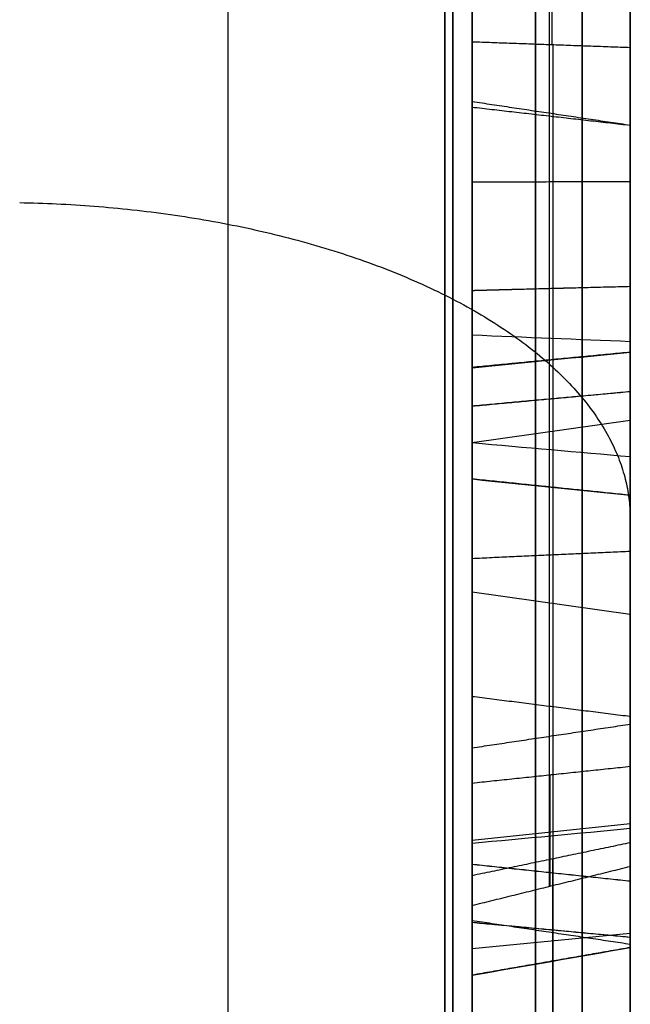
# Model space of a CAD drawing. Header units: millimetres. Extents: x 0 to 290, y -65 to 65.
# Tile 222 of 256: x 241.035 to 242, y 24.25 to 25.806. Entities that reach past the tile are written whole.
import ezdxf

# ---------------------------------------------------------------- set-up
doc = ezdxf.new("R2010")
doc.units = ezdxf.units.MM
doc.layers.add('Layer 01', color=18, linetype='Continuous', true_color=0x000000)

# ---------------------------------------------------------------- blocks, each defined once
blk = doc.blocks.new('Block 01')
at = {"layer": 'Layer 01'}
for p, q in [((242, 33.6033, 37.0708), (242, 16.0966, 37.0708)), ((242, 26.5638, -37.0708), (242, 24.3707, -37.0708)), ((242, 26.2971, -34.4477), (242, 25.0407, -34.4477)), ((241.8764, 25.7661, -36.0241), (241.8764, 26.2245, -35.6824)), ((241.8718, 25.8704, -35.5987), (241.8718, 24.4367, -33.6753)), ((242, 25.8024, -39.8101), (242, 24.5184, -39.8101)), ((241.8782, 23.9988, -33.6536), (241.8782, 25.766, -36.0245)), ((242, 25.4336, -33.4316), (242, 25.4336, -34.9749)), ((241.75, 25.3993, -33.0661), (241.75, 25.3993, -33.3676)), ((241.75, 25.3993, -35.0027), (241.75, 25.3993, -35.4948)), ((241.75, 25.1379, -34.652), (242, 25.1733, -34.6256)), ((242, 25.1688, -38.9356), (242, 25.1688, -40.7039)), ((241.75, 25.1682, -38.5314), (241.75, 25.1682, -38.8764)), ((241.75, 25.1682, -40.761), (241.75, 25.1682, -41.103)), ((241.75, 25.0284, -34.5051), (241.75, 24.6616, -34.5051)), ((241.75, 24.9021, -34.8277), (242, 24.8668, -34.8541)), ((241.8732, 24.437, -33.6753), (241.8732, 24.613, -33.5441)), ((241.75, 24.5096, -33.5941), (242, 24.536, -33.6294)), ((241.75, 24.4699, -39.8115), (241.75, 24.1308, -39.8115)), ((241.8768, 24.48, -36.9725), (241.8768, 23.5403, -33.978)), ((241.8775, 24.2132, -37.1492), (241.8775, 24.4801, -36.9725)), ((241.8768, 24.4578, -33.3119), (241.8768, 23.9991, -33.6537)), ((241.75, 24.3385, -37.0393), (242, 24.3628, -37.0761))]:
    blk.add_line(p, q, dxfattribs=at)
at = {"layer": 'Layer 01', "extrusion": (-1, 1.81362e-10, -3.14134e-10)}
blk.add_arc((0, 0, -241.7071), 39.7071, 217.05776, 262.94224, dxfattribs=at)
at = {"layer": 'Layer 01', "extrusion": (-1, 1.81357e-10, 3.14112e-10)}
blk.add_arc((0, 0, -241.7071), 39.7071, 97.05776, 142.94224, dxfattribs=at)
at = {"layer": 'Layer 01', "extrusion": (1, -6.98079e-10, 5.60357e-09)}
blk.add_arc((0, 0, 241.3644), 39.3644, 277.10119, 322.89881, dxfattribs=at)
at = {"layer": 'Layer 01', "extrusion": (-1, 3.29704e-09, 5.71067e-09)}
blk.add_arc((0, 0, -241.3644), 39.3644, 97.10119, 142.89881, dxfattribs=at)
at = {"layer": 'Layer 01', "extrusion": (-1, -2.6622e-15, 7.33356e-15)}
blk.add_rational_spline([(241.7193, 41.1984, -29.5994), (241.7193, 32.5666, -41.6136), (241.7193, 19.7551, -49.0103), (241.7193, 5.0346, -50.4785)], [0.85966990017, 0.808876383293, 0.808876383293, 0.85966990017], degree=3, dxfattribs=at)
at = {"layer": 'Layer 01', "extrusion": (1, -9.33582e-15, -1.61701e-14)}
blk.add_rational_spline([(241.7193, 5.0346, 50.4785), (241.7193, 19.7551, 49.0103), (241.7193, 32.5666, 41.6136), (241.7193, 41.1984, 29.5994)], [0.859669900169, 0.808876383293, 0.808876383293, 0.859669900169], degree=3, dxfattribs=at)
at = {"layer": 'Layer 01', "extrusion": (-1, 0, 0)}
for points, knots in [([(242, 40.6342, -29.1941), (242, 39.6103, -30.6193), (242, 37.9715, -32.6655), (242, 35.8795, -34.8925), (242, 34.7885, -35.9659), (242, 34.2317, -36.4926), (242, 33.9907, -36.7162), (242, 33.8295, -36.8647), (242, 33.75, -36.9375), (242, 33.0073, -37.6132), (242, 31.9942, -38.4864), (242, 30.7726, -39.4567), (242, 30.2405, -39.8622), (242, 29.8839, -40.1303), (242, 29.7056, -40.2624), (242, 28.075, -41.4542), (242, 26.5719, -42.4333), (242, 24.2398, -43.7798), (242, 23.0572, -44.4209), (242, 21.6486, -45.1124), (242, 21.0387, -45.3967), (242, 20.6308, -45.5835), (242, 20.4248, -45.6761), (242, 19.4044, -46.127), (242, 18.1671, -46.6346), (242, 16.7011, -47.1684), (242, 15.9625, -47.4207), (242, 15.6447, -47.5257), (242, 15.4326, -47.5949), (242, 15.3246, -47.6298), (242, 11.8767, -48.7309), (242, 8.4585, -49.4389), (242, 4.9657, -49.7873)], [0, 0, 0, 0, 5.309603, 7.964405, 9.291805, 9.955506, 10.287356, 10.287356, 10.619206, 10.619206, 13.274008, 14.601409, 15.265109, 15.265109, 15.928809, 15.928809, 21.238412, 21.238412, 23.893214, 25.220615, 25.884315, 25.884315, 26.548016, 26.548016, 29.202817, 30.530218, 31.193918, 31.525769, 31.525769, 31.857619, 31.857619, 42.476825, 42.476825, 42.476825, 42.476825]), ([(241.85, 25.6618, -39.5116), (241.85, 25.8625, -39.8315), (241.85, 25.981, -40.1049), (241.85, 26.0211, -40.3375), (241.85, 26.0211, -40.3376), (241.85, 26.0211, -40.3376), (241.85, 26.0212, -40.3377)], [0, 0, 0, 0, 0.990099, 0.990099, 0.990099, 0.9903136, 0.9903136, 0.9903136, 0.9903136])]:
    blk.add_open_spline(points, degree=3, knots=knots, dxfattribs=at)
at = {"layer": 'Layer 01', "extrusion": (1, 6.40934e-15, 1.11013e-14)}
blk.add_open_spline([(242, 4.9657, 49.7873), (242, 6.7119, 49.6131), (242, 9.3034, 49.217), (242, 12.278, 48.5188), (242, 13.7531, 48.1107), (242, 14.4876, 47.8918), (242, 14.8018, 47.7949), (242, 15.0111, 47.7296), (242, 15.1138, 47.6971), (242, 16.0703, 47.3917), (242, 17.333, 46.951), (242, 18.7842, 46.3782), (242, 19.4015, 46.1201), (242, 19.8119, 45.9453), (242, 20.0155, 45.857), (242, 21.8629, 45.0407), (242, 23.4623, 44.2286), (242, 25.7946, 42.8822), (242, 26.941, 42.1785), (242, 28.2442, 41.3044), (242, 28.7953, 40.9184), (242, 29.1611, 40.6585), (242, 29.3443, 40.5265), (242, 30.2449, 39.8682), (242, 31.3032, 39.0504), (242, 32.4985, 38.0477), (242, 33.0863, 37.5342), (242, 33.3361, 37.3115), (242, 33.5021, 37.1625), (242, 33.5863, 37.0864), (242, 36.2639, 34.6509), (242, 38.5861, 32.0447), (242, 40.6342, 29.1941)], degree=3, knots=[0, 0, 0, 0, 5.309603, 7.964405, 9.291805, 9.955506, 10.287356, 10.287356, 10.619206, 10.619206, 13.274008, 14.601409, 15.265109, 15.265109, 15.928809, 15.928809, 21.238412, 21.238412, 23.893214, 25.220615, 25.884315, 25.884315, 26.548016, 26.548016, 29.202817, 30.530218, 31.193918, 31.525769, 31.525769, 31.857619, 31.857619, 42.476825, 42.476825, 42.476825, 42.476825], dxfattribs=at)
at = {"layer": 'Layer 01', "extrusion": (-1, -8.89053e-15, 1.53989e-14)}
blk.add_open_spline([(242, 4.9657, -40.108), (242, 6.2947, -39.9434), (242, 8.2665, -39.5997), (242, 10.5286, -39.029), (242, 11.6501, -38.7013), (242, 12.2085, -38.5268), (242, 12.4473, -38.4497), (242, 12.6063, -38.3979), (242, 12.6842, -38.3722), (242, 15.3587, -37.4819), (242, 17.8399, -36.3664), (242, 21.3907, -34.3164), (242, 23.1057, -33.2074), (242, 25.0007, -31.7665), (242, 25.9218, -31.0093), (242, 26.3758, -30.6216), (242, 26.5689, -30.4534), (242, 26.6974, -30.3409), (242, 26.7627, -30.2832), (242, 28.8286, -28.4499), (242, 30.6374, -26.4921), (242, 32.2517, -24.3544)], degree=3, knots=[0, 0, 0, 0, 4.049899, 6.074849, 7.087324, 7.593561, 7.84668, 7.84668, 8.099798, 8.099798, 16.199597, 16.199597, 20.249496, 22.274446, 23.28692, 23.793158, 24.046277, 24.046277, 24.299395, 24.299395, 32.399194, 32.399194, 32.399194, 32.399194], dxfattribs=at)
at = {"layer": 'Layer 01', "extrusion": (1, 1.33358e-14, 2.30983e-14)}
blk.add_open_spline([(242, 32.2517, 24.3544), (242, 31.4447, 25.4231), (242, 30.1611, 26.9588), (242, 28.5358, 28.6325), (242, 27.6912, 29.4399), (242, 27.2609, 29.8362), (242, 27.0748, 30.0045), (242, 26.9504, 30.1163), (242, 26.8892, 30.171), (242, 24.7809, 32.042), (242, 22.5743, 33.633), (242, 19.0235, 35.6831), (242, 17.2056, 36.6138), (242, 15.0103, 37.5345), (242, 13.894, 37.9536), (242, 13.3312, 38.1529), (242, 13.089, 38.2361), (242, 12.9273, 38.291), (242, 12.8447, 38.3188), (242, 10.224, 39.1913), (242, 7.6241, 39.7788), (242, 4.9657, 40.108)], degree=3, knots=[0, 0, 0, 0, 4.049899, 6.074849, 7.087324, 7.593561, 7.84668, 7.84668, 8.099798, 8.099798, 16.199597, 16.199597, 20.249496, 22.274446, 23.28692, 23.793158, 24.046277, 24.046277, 24.299395, 24.299395, 32.399194, 32.399194, 32.399194, 32.399194], dxfattribs=at)
at = {"layer": 'Layer 01', "extrusion": (-1, -6.63923e-15, 1.14995e-14)}
blk.add_rational_spline([(241.924, 31.9465, -24.1239), (241.924, 25.3284, -32.888), (241.924, 15.8176, -38.3791), (241.924, 4.9187, -39.7285)], [0.961939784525, 0.911212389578, 0.911212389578, 0.961939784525], degree=3, dxfattribs=at)
at = {"layer": 'Layer 01', "extrusion": (1, 3.31962e-15, 5.74974e-15)}
blk.add_rational_spline([(241.924, 4.9187, 39.7285), (241.924, 15.8176, 38.3791), (241.924, 25.3284, 32.888), (241.924, 31.9465, 24.1239)], [0.961939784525, 0.911212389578, 0.911212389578, 0.961939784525], degree=3, dxfattribs=at)
at = {"layer": 'Layer 01', "extrusion": (1, -1.10695e-13, -1.47692e-13)}
blk.add_open_spline([(242, 25.3842, -33.0191), (242, 25.703, -33.0656), (242, 26.021, -33.3053), (242, 26.3437, -33.7382)], degree=3, dxfattribs=at)
at = {"layer": 'Layer 01', "extrusion": (1, 0, 0)}
for points, knots in [([(241.85, 26.3225, -33.754), (241.85, 26.0016, -33.3234), (241.85, 25.6885, -33.0902), (241.85, 25.3804, -33.0452), (241.85, 25.3804, -33.0452), (241.85, 25.3803, -33.0452), (241.85, 25.3803, -33.0452)], [0, 0, 0, 0, 0.990099, 0.990099, 0.990099, 0.9901662, 0.9901662, 0.9901662, 0.9901662]), ([(241.85, 24.5143, -38.7688), (241.85, 24.6851, -38.6591), (241.85, 24.874, -38.6806), (241.85, 25.0699, -38.8211), (241.85, 25.0699, -38.8211), (241.85, 25.0699, -38.8212), (241.85, 25.07, -38.8212)], [0.0005182, 0.0005182, 0.0005182, 0.0005182, 0.990099, 0.990099, 0.990099, 0.9901786, 0.9901786, 0.9901786, 0.9901786]), ([(241.85, 24.3139, -39.2947), (241.85, 24.3139, -39.2946), (241.85, 24.3139, -39.2946), (241.85, 24.3139, -39.2945), (241.85, 24.2794, -39.0534), (241.85, 24.3439, -38.8731), (241.85, 24.5143, -38.7688)], [0.0096698, 0.0096698, 0.0096698, 0.0096698, 0.009901, 0.009901, 0.009901, 0.9995139, 0.9995139, 0.9995139, 0.9995139])]:
    blk.add_open_spline(points, degree=3, knots=knots, dxfattribs=at)
at = {"layer": 'Layer 01', "extrusion": (1, 2.39648e-12, 3.1775e-12)}
blk.add_open_spline([(241.75, 25.3777, -33.0627), (241.75, 25.3778, -33.0627), (241.75, 25.3778, -33.0627), (241.75, 25.3778, -33.0627), (241.75, 25.6788, -33.1066), (241.75, 25.9886, -33.3356), (241.75, 26.3084, -33.7646)], degree=3, knots=[0, 0, 0, 0, 0.000106, 0.000106, 0.000106, 1.224577, 1.224577, 1.224577, 1.224577], dxfattribs=at)
at = {"layer": 'Layer 01'}
for points, degree in [([(242, 26.2376, -35.6998), (242, 25.9996, -35.8772), (242, 25.7616, -36.0546)], 2), ([(241.75, 26.2112, -35.6645), (241.75, 25.9909, -35.8287), (241.75, 25.7706, -35.9929)], 2), ([(242, 25.875, -35.5671), (242, 25.1717, -34.6235), (242, 24.4683, -33.6799)], 2), ([(241.75, 25.866, -35.6288), (241.75, 25.1363, -34.6498), (241.75, 24.4066, -33.6709)], 2), ([(242, 25.7616, -36.0546), (241.875, 25.7661, -36.0237), (241.75, 25.7706, -35.9929)], 2), ([(241.75, 25.7706, -35.9929), (241.75, 24.9005, -34.8256), (241.75, 24.0304, -33.6583)], 2), ([(242, 25.7616, -36.0546), (242, 24.8652, -34.8519), (242, 23.9687, -33.6493)], 2), ([(241.75, 25.6767, -39.5022), (241.875, 25.658, -39.5139), (242, 25.6394, -39.5256)], 2), ([(242, 25.6387, -33.5699), (241.875, 25.653, -33.5528), (241.75, 25.6673, -33.5358)], 2), ([(242, 25.5499, -41.2451), (241.875, 25.5495, -41.2234), (241.75, 25.5491, -41.2017)], 2), ([(242, 25.3842, -33.0191), (241.875, 25.381, -33.0409), (241.75, 25.3777, -33.0627)], 2), ([(242, 25.3842, -33.0191), (241.875, 25.381, -33.0409), (241.75, 25.3778, -33.0627)], 2), ([(241.75, 25.3079, -33.3385), (241.8333, 25.3045, -33.3528), (241.9167, 25.3011, -33.367), (242, 25.2977, -33.3813)], 3), ([(242, 25.2806, -40.7902), (241.875, 25.2686, -40.8086), (241.75, 25.2565, -40.8271)], 2), ([(242, 25.2806, -40.7902), (241.875, 25.2682, -40.8084), (241.75, 25.2558, -40.8266)], 2), ([(242, 25.2181, -38.5098), (241.875, 25.2066, -38.5286), (241.75, 25.195, -38.5474)], 2), ([(242, 25.2181, -38.5098), (241.875, 25.2067, -38.5287), (241.75, 25.1954, -38.5476)], 2), ([(242, 25.1152, -41.1241), (241.9167, 25.1225, -41.1114), (241.8333, 25.1298, -41.0987), (241.75, 25.1372, -41.086)], 3), ([(242, 25.0545, -38.8426), (241.875, 25.0674, -38.8248), (241.75, 25.0803, -38.8069)], 2), ([(242, 25.0545, -38.8426), (241.875, 25.0673, -38.8247), (241.75, 25.0802, -38.8068)], 2), ([(242, 24.9658, -33.3874), (241.875, 24.9601, -33.3662), (241.75, 24.9544, -33.345)], 2), ([(242, 24.7049, -40.8005), (241.875, 24.7206, -40.785), (241.75, 24.7364, -40.7696)], 2), ([(241.75, 24.6556, -40.1427), (241.875, 24.6743, -40.131), (242, 24.693, -40.1193)], 2), ([(241.75, 24.6, -33.5268), (241.875, 24.6132, -33.5444), (242, 24.6264, -33.562)], 2), ([(242, 24.4683, -33.6799), (242, 24.5474, -33.621), (242, 24.6264, -33.562)], 2), ([(241.75, 24.4066, -33.6709), (241.75, 24.5033, -33.5988), (241.75, 24.6, -33.5268)], 2), ([(241.75, 24.5049, -38.7539), (241.8333, 24.5128, -38.7663), (241.9167, 24.5206, -38.7788), (242, 24.5284, -38.7912)], 3), ([(242, 24.5056, -36.9816), (241.875, 24.4796, -36.9723), (241.75, 24.4536, -36.9631)], 2), ([(242, 23.5524, -33.9439), (242, 24.029, -35.4627), (242, 24.5056, -36.9816)], 2), ([(242, 24.5056, -36.9816), (242, 24.3586, -37.0789), (242, 24.2115, -37.1762)], 2), ([(242, 24.4447, -33.2945), (241.875, 24.458, -33.3121), (241.75, 24.4713, -33.3297)], 2), ([(242, 24.4447, -33.2945), (241.875, 24.4579, -33.3121), (241.75, 24.4712, -33.3297)], 2), ([(241.75, 24.0304, -33.6583), (241.75, 24.2508, -33.494), (241.75, 24.4712, -33.3297)], 2), ([(241.75, 24.4066, -33.6709), (241.875, 24.4375, -33.6754), (242, 24.4683, -33.6799)], 2), ([(241.75, 24.4536, -36.9631), (241.75, 23.9908, -35.4881), (241.75, 23.5279, -34.013)], 2), ([(241.75, 24.2149, -37.1211), (241.75, 24.3343, -37.0421), (241.75, 24.4536, -36.9631)], 2), ([(242, 23.9687, -33.6493), (242, 24.2067, -33.4719), (242, 24.4447, -33.2945)], 2), ([(242, 24.345, -40.3375), (241.875, 24.3637, -40.3258), (241.75, 24.3824, -40.3141)], 2), ([(242, 24.3561, -38.5166), (241.875, 24.3678, -38.5352), (241.75, 24.3796, -38.5539)], 2), ([(242, 24.3561, -38.5166), (241.875, 24.3677, -38.5353), (241.75, 24.3794, -38.554)], 2), ([(242, 24.3401, -39.2908), (241.875, 24.3183, -39.2942), (241.75, 24.2965, -39.2976)], 2), ([(242, 24.3401, -39.2908), (241.875, 24.3182, -39.2939), (241.75, 24.2964, -39.297)], 2)]:
    blk.add_open_spline(points, degree=degree, dxfattribs=at)
at = {"layer": 'Layer 01', "extrusion": (1, 1.3981e-13, 7.57436e-14)}
blk.add_open_spline([(241.75, 25.3079, -33.3385), (241.75, 25.5406, -33.3928), (241.75, 25.7865, -33.6042), (241.75, 26.0498, -33.9573)], degree=3, dxfattribs=at)
at = {"layer": 'Layer 01', "extrusion": (-1, -5.05029e-12, -2.19475e-12)}
blk.add_open_spline([(241.75, 25.6767, -39.5022), (241.75, 25.8782, -39.8233), (241.75, 25.9978, -40.0985), (241.75, 26.0385, -40.3345), (241.75, 26.0385, -40.3346), (241.75, 26.0385, -40.3347), (241.75, 26.0385, -40.3348)], degree=3, knots=[0, 0, 0, 0, 0.9186503, 0.9186503, 0.9186503, 0.9189099, 0.9189099, 0.9189099, 0.9189099], dxfattribs=at)
at = {"layer": 'Layer 01', "extrusion": (1, 0, 0)}
for points in [[(241.85, 25.3038, -33.3556), (241.85, 25.5295, -33.4083), (241.85, 25.7732, -33.6158), (241.85, 26.0356, -33.9679)], [(242, 25.2977, -33.3813), (242, 25.5127, -33.4315), (242, 25.7532, -33.6333), (242, 26.0144, -33.9837)], [(241.85, 24.6106, -33.5409), (241.85, 24.8431, -33.3661), (241.85, 25.076, -33.3004), (241.85, 25.3038, -33.3556)], [(242, 24.6264, -33.562), (242, 24.855, -33.3903), (242, 25.0792, -33.3283), (242, 25.2977, -33.3813)], [(242, 25.2806, -40.7902), (242, 25.0883, -40.6587), (242, 24.8926, -40.4375), (242, 24.693, -40.1193)], [(241.85, 24.3674, -40.3235), (241.85, 24.5886, -40.676), (241.85, 24.8428, -40.9341), (241.85, 25.1284, -41.1012)], [(242, 24.3401, -39.2908), (242, 24.3065, -39.0559), (242, 24.3685, -38.8889), (242, 24.5284, -38.7912)], [(242, 24.345, -40.3375), (242, 24.1215, -39.9813), (242, 23.9957, -39.6322), (242, 23.9674, -39.2944)]]:
    blk.add_open_spline(points, degree=3, dxfattribs=at)
at = {"layer": 'Layer 01', "extrusion": (-1, -4.66039e-13, -2.0304e-13)}
blk.add_open_spline([(242, 25.6394, -39.5256), (242, 25.839, -39.8439), (242, 25.9558, -40.1145), (242, 25.9951, -40.342)], degree=3, dxfattribs=at)
at = {"layer": 'Layer 01', "extrusion": (-1, -4.69941e-13, -4.53268e-13)}
blk.add_open_spline([(242, 25.2181, -38.5098), (242, 25.5071, -38.6841), (242, 25.7638, -38.9511), (242, 25.9873, -39.3073)], degree=3, dxfattribs=at)
at = {"layer": 'Layer 01', "extrusion": (-1, 0, 0)}
for points in [[(242, 25.9817, -41.1081), (242, 25.6938, -41.2861), (242, 25.4068, -41.2903), (242, 25.1152, -41.1241)], [(241.85, 25.1284, -41.1012), (241.85, 25.4124, -41.2629), (241.85, 25.6873, -41.2589), (241.85, 25.9676, -41.0857)], [(242, 25.8094, -40.8334), (242, 25.6502, -40.932), (242, 25.4734, -40.9162), (242, 25.2806, -40.7902)], [(242, 25.0545, -38.8426), (242, 25.244, -38.9798), (242, 25.4392, -39.2064), (242, 25.6394, -39.5256)]]:
    blk.add_open_spline(points, degree=3, dxfattribs=at)
at = {"layer": 'Layer 01', "extrusion": (-1, -1.8644e-13, -1.43702e-13)}
blk.add_open_spline([(241.85, 25.9649, -39.3214), (241.85, 25.7431, -38.9677), (241.85, 25.4891, -38.7041), (241.85, 25.2045, -38.5325), (241.85, 25.2044, -38.5325), (241.85, 25.2044, -38.5325), (241.85, 25.2044, -38.5324)], degree=3, knots=[0, 0, 0, 0, 0.990099, 0.990099, 0.990099, 0.990211, 0.990211, 0.990211, 0.990211], dxfattribs=at)
at = {"layer": 'Layer 01', "extrusion": (-1, 7.13712e-14, -1.15493e-13)}
blk.add_open_spline([(241.75, 25.9583, -41.0707), (241.75, 25.683, -41.2409), (241.75, 25.4161, -41.2447), (241.75, 25.1372, -41.086)], degree=3, dxfattribs=at)
at = {"layer": 'Layer 01', "extrusion": (-1, -1.30861e-12, -1.22473e-12)}
blk.add_open_spline([(241.75, 25.1952, -38.5475), (241.75, 25.1952, -38.5475), (241.75, 25.1953, -38.5476), (241.75, 25.1954, -38.5476), (241.75, 25.4771, -38.7175), (241.75, 25.7292, -38.9789), (241.75, 25.95, -39.3308)], degree=3, knots=[-1.10778, -1.10778, -1.10778, -1.10778, -1.107588, -1.107588, -1.107588, 0, 0, 0, 0], dxfattribs=at)
at = {"layer": 'Layer 01', "extrusion": (-1, -2.55568e-13, -2.70768e-12)}
blk.add_open_spline([(241.75, 25.8328, -40.8708), (241.75, 25.8328, -40.8708), (241.75, 25.8327, -40.8709), (241.75, 25.8326, -40.8709), (241.75, 25.6563, -40.9801), (241.75, 25.4584, -40.959), (241.75, 25.2565, -40.8271), (241.75, 25.2564, -40.827), (241.75, 25.2563, -40.8269), (241.75, 25.2561, -40.8268)], degree=3, knots=[0, 0, 0, 0, 0.0002556, 0.0002556, 0.0002556, 0.6478352, 0.6478352, 0.6478352, 0.648291, 0.648291, 0.648291, 0.648291], dxfattribs=at)
at = {"layer": 'Layer 01', "extrusion": (-1, 4.52539e-14, -7.30869e-14)}
blk.add_open_spline([(241.85, 25.8235, -40.8558), (241.85, 25.8234, -40.8559), (241.85, 25.8234, -40.8559), (241.85, 25.8233, -40.8559), (241.85, 25.6539, -40.9609), (241.85, 25.4644, -40.9419), (241.85, 25.2662, -40.8123), (241.85, 25.2661, -40.8123), (241.85, 25.266, -40.8122), (241.85, 25.2659, -40.8122)], degree=3, knots=[0.009543, 0.009543, 0.009543, 0.009543, 0.0098039, 0.0098039, 0.0098039, 0.9901961, 0.9901961, 0.9901961, 0.9905666, 0.9905666, 0.9905666, 0.9905666], dxfattribs=at)
at = {"layer": 'Layer 01', "extrusion": (-1, -1.13693e-11, -9.71185e-12)}
blk.add_open_spline([(241.75, 25.0803, -38.8069), (241.75, 25.0803, -38.8069), (241.75, 25.0803, -38.8069), (241.75, 25.0803, -38.8069), (241.75, 25.2768, -38.9491), (241.75, 25.4747, -39.1801), (241.75, 25.6767, -39.5022)], degree=3, knots=[0, 0, 0, 0, 0.0000955, 0.0000955, 0.0000955, 0.9269744, 0.9269744, 0.9269744, 0.9269744], dxfattribs=at)
at = {"layer": 'Layer 01', "extrusion": (-1, 1.79039e-13, 1.12311e-13)}
blk.add_open_spline([(241.85, 25.07, -38.8212), (241.85, 25.07, -38.8212), (241.85, 25.07, -38.8212), (241.85, 25.07, -38.8212), (241.85, 25.2636, -38.9614), (241.85, 25.4605, -39.1907), (241.85, 25.6618, -39.5116)], degree=3, knots=[0.009823, 0.009823, 0.009823, 0.009823, 0.009901, 0.009901, 0.009901, 1, 1, 1, 1], dxfattribs=at)
at = {"layer": 'Layer 01', "extrusion": (-1.50939e-14, -0.866025, -0.5)}
blk.add_rational_spline([(241.0349, 25.5169, -44.1965), (241.6043, 25.5069, -44.1793), (242, 25.302, -43.8244), (242, 25.0172, -43.331)], [0.955686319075, 0.776870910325, 0.776870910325, 0.955686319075], degree=3, dxfattribs=at)
at = {"layer": 'Layer 01', "extrusion": (6.36065e-15, -0.866025, 0.5)}
blk.add_rational_spline([(241.0349, 25.5169, 44.1965), (241.6043, 25.5069, 44.1793), (242, 25.302, 43.8244), (242, 25.0172, 43.331)], [0.955686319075, 0.776870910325, 0.776870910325, 0.955686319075], degree=3, dxfattribs=at)
at = {"layer": 'Layer 01', "extrusion": (1, 4.14817e-13, -1.30162e-12)}
blk.add_open_spline([(241.75, 24.4712, -33.3297), (241.75, 24.4712, -33.3297), (241.75, 24.4712, -33.3297), (241.75, 24.4713, -33.3297), (241.75, 24.772, -33.1029), (241.75, 25.0713, -33.0172), (241.75, 25.3777, -33.0627)], degree=3, knots=[0, 0, 0, 0, 0.0001252, 0.0001252, 0.0001252, 0.9979045, 0.9979045, 0.9979045, 0.9979045], dxfattribs=at)
at = {"layer": 'Layer 01', "extrusion": (1, -9.16159e-15, 1.36263e-13)}
blk.add_open_spline([(241.85, 25.3803, -33.0452), (241.85, 25.0687, -32.999), (241.85, 24.7642, -33.0866), (241.85, 24.4606, -33.3156), (241.85, 24.4606, -33.3156), (241.85, 24.4606, -33.3156), (241.85, 24.4606, -33.3156)], degree=3, knots=[0, 0, 0, 0, 0.990099, 0.990099, 0.990099, 0.9901642, 0.9901642, 0.9901642, 0.9901642], dxfattribs=at)
at = {"layer": 'Layer 01', "extrusion": (1, 2.93531e-13, -1.00127e-12)}
blk.add_open_spline([(242, 24.4447, -33.2945), (242, 24.7525, -33.0623), (242, 25.0647, -32.9717), (242, 25.3842, -33.0191)], degree=3, dxfattribs=at)
at = {"layer": 'Layer 01', "extrusion": (1, -8.26705e-14, 1.59864e-13)}
blk.add_open_spline([(241.75, 24.6, -33.5268), (241.75, 24.8353, -33.35), (241.75, 25.0738, -33.2817), (241.75, 25.3079, -33.3385)], degree=3, dxfattribs=at)
at = {"layer": 'Layer 01', "extrusion": (-0.173648, 0.538713, 0.8244)}
blk.add_open_spline([(241.75, 25.2561, -40.8268), (241.8333, 25.2643, -40.8146), (241.9167, 25.2725, -40.8024), (242, 25.2806, -40.7902)], degree=3, dxfattribs=at)
at = {"layer": 'Layer 01', "extrusion": (1, -1.67657e-13, -1.05171e-13)}
blk.add_open_spline([(241.85, 25.2659, -40.8122), (241.85, 25.2659, -40.8121), (241.85, 25.2658, -40.8121), (241.85, 25.2657, -40.812), (241.85, 25.0689, -40.6775), (241.85, 24.8714, -40.4534), (241.85, 24.6706, -40.1333)], degree=3, knots=[0.0095156, 0.0095156, 0.0095156, 0.0095156, 0.009901, 0.009901, 0.009901, 1, 1, 1, 1], dxfattribs=at)
at = {"layer": 'Layer 01', "extrusion": (1, -1.65878e-13, -1.04055e-13)}
blk.add_open_spline([(241.75, 25.2561, -40.8268), (241.75, 25.256, -40.8268), (241.75, 25.2559, -40.8267), (241.75, 25.2558, -40.8266), (241.75, 25.0559, -40.69), (241.75, 24.8572, -40.464), (241.75, 24.6556, -40.1427)], degree=3, knots=[0, 0, 0, 0, 0.0004558, 0.0004558, 0.0004558, 0.922739, 0.922739, 0.922739, 0.922739], dxfattribs=at)
at = {"layer": 'Layer 01', "extrusion": (-0.173648, 0.515787, 0.838934)}
blk.add_open_spline([(242, 25.2181, -38.5098), (241.9167, 25.2105, -38.5224), (241.8333, 25.2028, -38.5349), (241.75, 25.1952, -38.5475)], degree=3, dxfattribs=at)
at = {"layer": 'Layer 01', "extrusion": (1, 1.9875e-14, -2.5329e-12)}
blk.add_open_spline([(242, 24.3561, -38.5166), (242, 24.6413, -38.3364), (242, 24.9298, -38.3326), (242, 25.2181, -38.5098)], degree=3, dxfattribs=at)
at = {"layer": 'Layer 01', "extrusion": (1, 1.23998e-13, -2.76413e-12)}
blk.add_open_spline([(241.85, 25.2044, -38.5324), (241.85, 25.2043, -38.5324), (241.85, 25.2043, -38.5324), (241.85, 25.2043, -38.5324), (241.85, 24.9238, -38.3599), (241.85, 24.6478, -38.3636), (241.85, 24.3702, -38.539), (241.85, 24.3702, -38.539), (241.85, 24.3702, -38.539), (241.85, 24.3701, -38.539)], degree=3, knots=[0.0096876, 0.0096876, 0.0096876, 0.0096876, 0.0098039, 0.0098039, 0.0098039, 0.9901961, 0.9901961, 0.9901961, 0.9902798, 0.9902798, 0.9902798, 0.9902798], dxfattribs=at)
at = {"layer": 'Layer 01', "extrusion": (1, 1.83599e-14, -2.3203e-12)}
blk.add_open_spline([(241.75, 24.3795, -38.5539), (241.75, 24.3795, -38.5539), (241.75, 24.3796, -38.5539), (241.75, 24.3796, -38.5539), (241.75, 24.6521, -38.3817), (241.75, 24.9198, -38.3782), (241.75, 25.195, -38.5474), (241.75, 25.1951, -38.5474), (241.75, 25.1951, -38.5475), (241.75, 25.1952, -38.5475)], degree=3, knots=[-0.9134529, -0.9134529, -0.9134529, -0.9134529, -0.91331, -0.91331, -0.91331, -0.0001917, -0.0001917, -0.0001917, 0, 0, 0, 0], dxfattribs=at)
at = {"layer": 'Layer 01', "extrusion": (1, 3.15046e-13, 1.97628e-13)}
blk.add_open_spline([(241.75, 25.1372, -41.086), (241.75, 24.8546, -40.9205), (241.75, 24.6023, -40.6648), (241.75, 24.3824, -40.3141)], degree=3, dxfattribs=at)
at = {"layer": 'Layer 01', "extrusion": (1, 2.27366e-13, 2.22606e-13)}
blk.add_open_spline([(242, 25.1152, -41.1241), (242, 24.8251, -40.9544), (242, 24.568, -40.6929), (242, 24.345, -40.3375)], degree=3, dxfattribs=at)
at = {"layer": 'Layer 01', "extrusion": (1, -6.03102e-13, -2.79519e-12)}
blk.add_open_spline([(241.75, 24.5049, -38.7539), (241.75, 24.6827, -38.6397), (241.75, 24.8806, -38.6637), (241.75, 25.0802, -38.8068), (241.75, 25.0802, -38.8068), (241.75, 25.0802, -38.8068), (241.75, 25.0803, -38.8069)], degree=3, knots=[0, 0, 0, 0, 0.6562134, 0.6562134, 0.6562134, 0.6563089, 0.6563089, 0.6563089, 0.6563089], dxfattribs=at)
at = {"layer": 'Layer 01', "extrusion": (0.173648, 0.577455, 0.797742)}
blk.add_open_spline([(241.75, 25.0803, -38.8069), (241.8333, 25.0717, -38.8188), (241.9167, 25.0631, -38.8307), (242, 25.0545, -38.8426)], degree=3, dxfattribs=at)
at = {"layer": 'Layer 01', "extrusion": (1, 2.80382e-13, 2.87134e-12)}
blk.add_open_spline([(242, 24.5284, -38.7912), (242, 24.6886, -38.6881), (242, 24.8641, -38.7061), (242, 25.0545, -38.8426)], degree=3, dxfattribs=at)
at = {"layer": 'Layer 01', "extrusion": (1, 5.7501e-12, 2.44943e-12)}
blk.add_open_spline([(242, 24.693, -40.1193), (242, 24.4928, -39.8001), (242, 24.3764, -39.524), (242, 24.3401, -39.2908)], degree=3, dxfattribs=at)
at = {"layer": 'Layer 01', "extrusion": (1, 7.18071e-12, 3.08787e-12)}
blk.add_open_spline([(241.85, 24.6706, -40.1333), (241.85, 24.4692, -39.8123), (241.85, 24.3511, -39.5333), (241.85, 24.3139, -39.2949), (241.85, 24.3139, -39.2948), (241.85, 24.3139, -39.2948), (241.85, 24.3139, -39.2947)], degree=3, knots=[0, 0, 0, 0, 0.990099, 0.990099, 0.990099, 0.9903257, 0.9903257, 0.9903257, 0.9903257], dxfattribs=at)
at = {"layer": 'Layer 01', "extrusion": (1, 4.85506e-12, 2.16358e-12)}
blk.add_open_spline([(241.75, 24.6556, -40.1427), (241.75, 24.4535, -39.8205), (241.75, 24.3343, -39.5396), (241.75, 24.2965, -39.2976), (241.75, 24.2965, -39.2975), (241.75, 24.2965, -39.2974), (241.75, 24.2965, -39.2973)], degree=3, knots=[0, 0, 0, 0, 0.9304659, 0.9304659, 0.9304659, 0.9307464, 0.9307464, 0.9307464, 0.9307464], dxfattribs=at)
at = {"layer": 'Layer 01', "extrusion": (1, 7.11675e-13, -1.16126e-13)}
blk.add_open_spline([(241.75, 24.2965, -39.2973), (241.75, 24.2964, -39.2972), (241.75, 24.2964, -39.2971), (241.75, 24.2964, -39.297), (241.75, 24.2613, -39.0518), (241.75, 24.3275, -38.8626), (241.75, 24.5049, -38.7539)], degree=3, knots=[0, 0, 0, 0, 0.0002804, 0.0002804, 0.0002804, 0.6565458, 0.6565458, 0.6565458, 0.6565458], dxfattribs=at)
at = {"layer": 'Layer 01', "extrusion": (1, -4.10327e-13, -1.76572e-13)}
blk.add_open_spline([(241.75, 24.3824, -40.3141), (241.75, 24.1618, -39.9625), (241.75, 24.0389, -39.6202), (241.75, 24.0113, -39.2909)], degree=3, dxfattribs=at)
at = {"layer": 'Layer 01', "extrusion": (-0.173648, -0.520622, 0.835942)}
blk.add_open_spline([(242, 24.3561, -38.5166), (241.9167, 24.3639, -38.5291), (241.8333, 24.3717, -38.5415), (241.75, 24.3795, -38.5539)], degree=3, dxfattribs=at)
at = {"layer": 'Layer 01', "extrusion": (1, 1.46796e-12, -6.94866e-13)}
blk.add_open_spline([(241.75, 24.0113, -39.2909), (241.75, 23.9858, -38.964), (241.75, 24.1049, -38.7249), (241.75, 24.3794, -38.554), (241.75, 24.3794, -38.554), (241.75, 24.3795, -38.554), (241.75, 24.3795, -38.5539)], degree=3, knots=[-0.9184209, -0.9184209, -0.9184209, -0.9184209, -0.0001429, -0.0001429, -0.0001429, 0, 0, 0, 0], dxfattribs=at)
at = {"layer": 'Layer 01', "extrusion": (1, 2.44014e-12, -1.1438e-12)}
blk.add_open_spline([(241.85, 24.3701, -38.539), (241.85, 24.3701, -38.539), (241.85, 24.3701, -38.539), (241.85, 24.3701, -38.5391), (241.85, 24.0905, -38.7132), (241.85, 23.9678, -38.9596), (241.85, 23.9937, -39.2923)], degree=3, knots=[0.0098135, 0.0098135, 0.0098135, 0.0098135, 0.009901, 0.009901, 0.009901, 0.9999279, 0.9999279, 0.9999279, 0.9999279], dxfattribs=at)
at = {"layer": 'Layer 01', "extrusion": (1, 1.99461e-13, 4.47215e-14)}
blk.add_open_spline([(241.85, 23.9937, -39.2923), (241.85, 24.0216, -39.625), (241.85, 24.1457, -39.97), (241.85, 24.3674, -40.3235)], degree=3, dxfattribs=at)
at = {"layer": 'Layer 01', "extrusion": (1, 1.72362e-12, -8.61341e-13)}
blk.add_open_spline([(242, 23.9674, -39.2944), (242, 23.9407, -38.953), (242, 24.0688, -38.6955), (242, 24.3561, -38.5166)], degree=3, dxfattribs=at)
at = {"layer": 'Layer 01', "extrusion": (-0.173648, 0.973039, 0.151792)}
blk.add_open_spline([(241.75, 24.2965, -39.2973), (241.8333, 24.311, -39.2951), (241.9167, 24.3255, -39.293), (242, 24.3401, -39.2908)], degree=3, dxfattribs=at)

msp = doc.modelspace()

# ---------------------------------------------------------------- block references
at = {"layer": 'Layer 01'}
msp.add_blockref('Block 01', (0, 0), dxfattribs=at)

doc.saveas('drawing.dxf')
